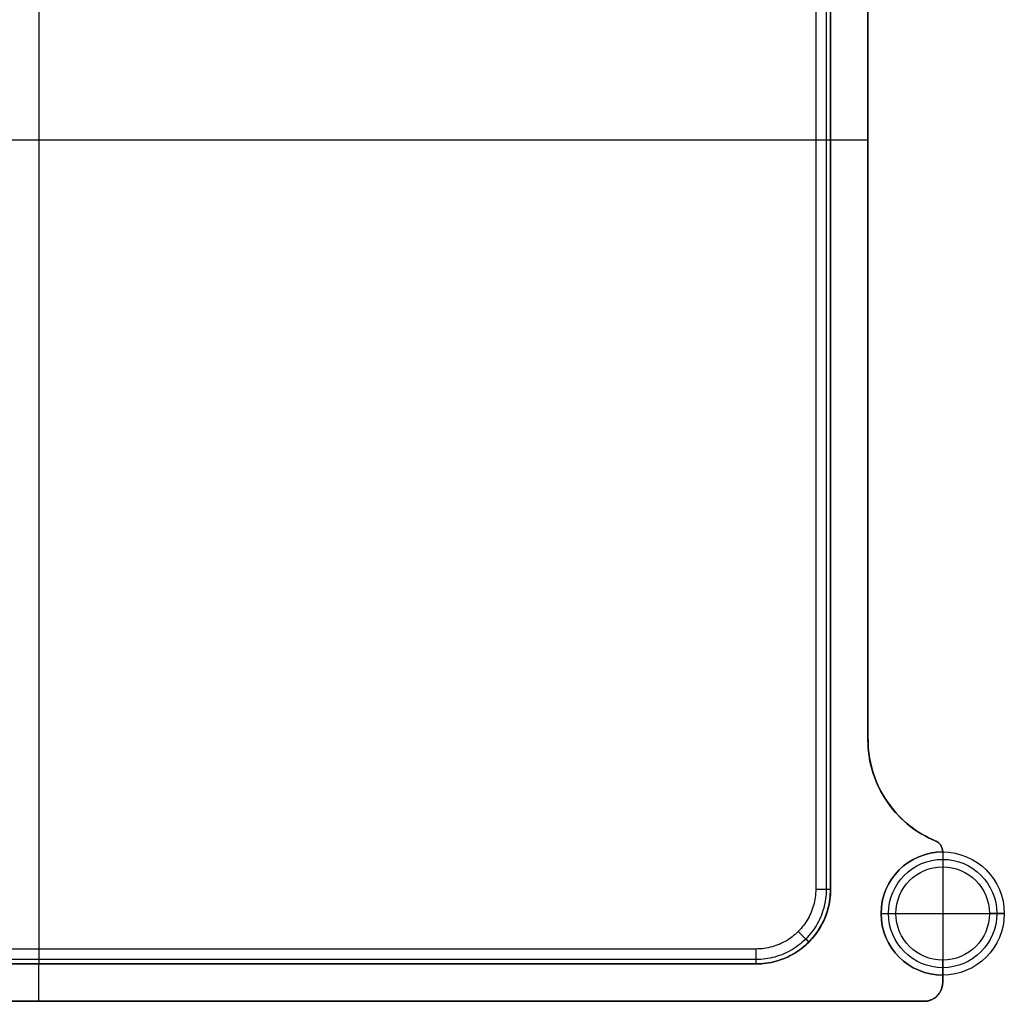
# Model space of a CAD drawing. Extents: x 852 to 2339, y -263 to 263.
# Tile 29 of 37: x 2076 to 2339, y -263 to 0. Entities that reach past the tile are written whole.
import ezdxf

# ---------------------------------------------------------------- set-up
doc = ezdxf.new("R2010")
doc.units = 0
doc.layers.add('PREDEFINITO', color=7, linetype='CONTINUOUS')

msp = doc.modelspace()

# ---------------------------------------------------------------- linework, layer by layer
at = {"layer": 'PREDEFINITO'}
for p, q in [((2081, 188.53, 435), (2081, -252.83, 435)), ((2081, 184.53, 440), (2081, -248.83, 440)), ((2288.97, 142.55, 440), (2288.97, -232.83, 440)), ((2291.8, 142.55, 438.83), (2291.8, -232.83, 438.83)), ((2292.97, 98.53, 435), (2292.97, -192.83, 435)), ((2292.97, 98.53, 436), (2292.97, -192.83, 436)), ((2292.97, 98.53, 380), (2292.97, -192.83, 380)), ((2292.97, 98.53, 435), (2292.97, -192.83, 435)), ((2292.97, -192.83, 407.5), (2292.97, 98.53, 407.5)), ((2292.97, -192.83, 380), (2292.97, 98.53, 380)), ((2302.97, -192.83, 380), (2302.97, 98.53, 380)), ((2302.97, -192.83, 435), (2302.97, 98.53, 435)), ((2302.97, 98.53, 407.5), (2302.97, -192.83, 407.5)), ((2302.97, -192.83, 380), (2302.97, 98.53, 380)), ((1869.03, -32.15, 435), (2292.97, -32.15, 435)), ((1873.03, -32.15, 440), (2288.97, -32.15, 440)), ((2292.97, -32.15, 380), (2302.97, -32.15, 380)), ((2292.97, -32.15, 435), (2302.97, -32.15, 435)), ((2292.97, -192.83, 435), (2292.97, -232.83, 435)), ((2292.97, -192.83, 436), (2292.97, -232.83, 436)), ((2292.97, -192.83, 435), (2292.97, -192.83, 436)), ((2292.97, -192.83, 380), (2292.97, -232.83, 380)), ((2292.97, -192.83, 435), (2292.97, -232.83, 435)), ((2292.97, -232.83, 407.5), (2292.97, -192.83, 407.5)), ((2292.97, -192.83, 380), (2292.97, -192.83, 435)), ((2292.97, -232.83, 380), (2292.97, -192.83, 380)), ((2302.99, -193.85, 380), (2302.97, -192.83, 380)), ((2302.99, -193.85, 435), (2302.97, -192.83, 435)), ((2302.97, -192.83, 407.5), (2302.99, -193.85, 407.5)), ((2302.97, -192.83, 380), (2302.97, -192.83, 435)), ((2303.04, -194.86, 380), (2302.99, -193.85, 380)), ((2303.04, -194.86, 435), (2302.99, -193.85, 435)), ((2302.99, -193.85, 407.5), (2303.04, -194.86, 407.5)), ((2303.13, -195.87, 380), (2303.04, -194.86, 380)), ((2303.13, -195.87, 435), (2303.04, -194.86, 435)), ((2303.04, -194.86, 407.5), (2303.13, -195.87, 407.5)), ((2303.25, -196.87, 380), (2303.13, -195.87, 380)), ((2303.25, -196.87, 435), (2303.13, -195.87, 435)), ((2303.13, -195.87, 407.5), (2303.25, -196.87, 407.5)), ((2303.41, -197.87, 380), (2303.25, -196.87, 380)), ((2303.41, -197.87, 435), (2303.25, -196.87, 435)), ((2303.25, -196.87, 407.5), (2303.41, -197.87, 407.5)), ((2303.6, -198.87, 380), (2303.41, -197.87, 380)), ((2303.6, -198.87, 435), (2303.41, -197.87, 435)), ((2303.41, -197.87, 407.5), (2303.6, -198.87, 407.5)), ((2303.83, -199.86, 380), (2303.6, -198.87, 380)), ((2303.83, -199.86, 435), (2303.6, -198.87, 435)), ((2303.6, -198.87, 407.5), (2303.83, -199.86, 407.5)), ((2304.09, -200.83, 380), (2303.83, -199.86, 380)), ((2304.09, -200.83, 435), (2303.83, -199.86, 435)), ((2303.83, -199.86, 407.5), (2304.09, -200.83, 407.5)), ((2304.38, -201.8, 380), (2304.09, -200.83, 380)), ((2304.38, -201.8, 435), (2304.09, -200.83, 435)), ((2304.09, -200.83, 407.5), (2304.38, -201.8, 407.5)), ((2304.71, -202.76, 380), (2304.38, -201.8, 380)), ((2304.71, -202.76, 435), (2304.38, -201.8, 435)), ((2304.38, -201.8, 407.5), (2304.71, -202.76, 407.5)), ((2305.07, -203.71, 380), (2304.71, -202.76, 380)), ((2305.07, -203.71, 435), (2304.71, -202.76, 435)), ((2304.71, -202.76, 407.5), (2305.07, -203.71, 407.5)), ((2305.46, -204.64, 380), (2305.07, -203.71, 380)), ((2305.46, -204.64, 435), (2305.07, -203.71, 435)), ((2305.07, -203.71, 407.5), (2305.46, -204.64, 407.5)), ((2305.89, -205.56, 380), (2305.46, -204.64, 380)), ((2305.89, -205.56, 435), (2305.46, -204.64, 435)), ((2305.46, -204.64, 407.5), (2305.89, -205.56, 407.5)), ((2306.34, -206.47, 380), (2305.89, -205.56, 380)), ((2306.34, -206.47, 435), (2305.89, -205.56, 435)), ((2305.89, -205.56, 407.5), (2306.34, -206.47, 407.5)), ((2306.83, -207.36, 380), (2306.34, -206.47, 380)), ((2306.83, -207.36, 435), (2306.34, -206.47, 435)), ((2306.34, -206.47, 407.5), (2306.83, -207.36, 407.5)), ((2307.35, -208.23, 380), (2306.83, -207.36, 380)), ((2307.35, -208.23, 435), (2306.83, -207.36, 435)), ((2306.83, -207.36, 407.5), (2307.35, -208.23, 407.5)), ((2307.89, -209.08, 380), (2307.35, -208.23, 380)), ((2307.89, -209.08, 435), (2307.35, -208.23, 435)), ((2307.35, -208.23, 407.5), (2307.89, -209.08, 407.5)), ((2308.47, -209.91, 380), (2307.89, -209.08, 380)), ((2308.47, -209.91, 435), (2307.89, -209.08, 435)), ((2307.89, -209.08, 407.5), (2308.47, -209.91, 407.5)), ((2309.08, -210.73, 380), (2308.47, -209.91, 380)), ((2309.08, -210.73, 435), (2308.47, -209.91, 435)), ((2308.47, -209.91, 407.5), (2309.08, -210.73, 407.5)), ((2309.71, -211.52, 380), (2309.08, -210.73, 380)), ((2309.71, -211.52, 435), (2309.08, -210.73, 435)), ((2309.08, -210.73, 407.5), (2309.71, -211.52, 407.5)), ((2310.37, -212.29, 380), (2309.71, -211.52, 380)), ((2310.37, -212.29, 435), (2309.71, -211.52, 435)), ((2309.71, -211.52, 407.5), (2310.37, -212.29, 407.5)), ((2311.05, -213.03, 380), (2310.37, -212.29, 380)), ((2311.05, -213.03, 435), (2310.37, -212.29, 435)), ((2310.37, -212.29, 407.5), (2311.05, -213.03, 407.5)), ((2311.76, -213.75, 380), (2311.05, -213.03, 380)), ((2311.76, -213.75, 435), (2311.05, -213.03, 435)), ((2311.05, -213.03, 407.5), (2311.76, -213.75, 407.5)), ((2312.5, -214.45, 380), (2311.76, -213.75, 380)), ((2312.5, -214.45, 435), (2311.76, -213.75, 435)), ((2311.76, -213.75, 407.5), (2312.5, -214.45, 407.5)), ((2313.26, -215.12, 380), (2312.5, -214.45, 380)), ((2313.26, -215.12, 435), (2312.5, -214.45, 435)), ((2312.5, -214.45, 407.5), (2313.26, -215.12, 407.5)), ((2314.04, -215.76, 380), (2313.26, -215.12, 380)), ((2314.04, -215.76, 435), (2313.26, -215.12, 435)), ((2313.26, -215.12, 407.5), (2314.04, -215.76, 407.5)), ((2314.85, -216.38, 380), (2314.04, -215.76, 380)), ((2314.85, -216.38, 435), (2314.04, -215.76, 435)), ((2314.04, -215.76, 407.5), (2314.85, -216.38, 407.5)), ((2315.67, -216.97, 380), (2314.85, -216.38, 380)), ((2315.67, -216.97, 435), (2314.85, -216.38, 435)), ((2314.85, -216.38, 407.5), (2315.67, -216.97, 407.5)), ((2316.52, -217.53, 380), (2315.67, -216.97, 380)), ((2316.52, -217.53, 435), (2315.67, -216.97, 435)), ((2315.67, -216.97, 407.5), (2316.52, -217.53, 407.5)), ((2317.38, -218.06, 380), (2316.52, -217.53, 380)), ((2317.38, -218.06, 435), (2316.52, -217.53, 435)), ((2316.52, -217.53, 407.5), (2317.38, -218.06, 407.5)), ((2318.26, -218.56, 380), (2317.38, -218.06, 380)), ((2318.26, -218.56, 435), (2317.38, -218.06, 435)), ((2317.38, -218.06, 407.5), (2318.26, -218.56, 407.5)), ((2319.16, -219.03, 380), (2318.26, -218.56, 380)), ((2319.16, -219.03, 435), (2318.26, -218.56, 435)), ((2318.26, -218.56, 407.5), (2319.16, -219.03, 407.5)), ((2320.07, -219.46, 380), (2319.16, -219.03, 380)), ((2320.07, -219.46, 435), (2319.16, -219.03, 435)), ((2319.16, -219.03, 407.5), (2320.07, -219.46, 407.5)), ((2321, -219.87, 380), (2320.07, -219.46, 380)), ((2321, -219.87, 435), (2320.07, -219.46, 435)), ((2320.07, -219.46, 407.5), (2321, -219.87, 407.5)), ((2321.1, -219.91, 380), (2321, -219.87, 380)), ((2321.1, -219.91, 435), (2321, -219.87, 435)), ((2321, -219.87, 407.5), (2321.1, -219.91, 407.5)), ((2321, -219.87, 380), (2321, -219.87, 435)), ((2321.2, -219.96, 380), (2321.1, -219.91, 380)), ((2321.2, -219.96, 435), (2321.1, -219.91, 435)), ((2321.1, -219.91, 407.5), (2321.2, -219.96, 407.5)), ((2321.3, -220.01, 380), (2321.2, -219.96, 380)), ((2321.3, -220.01, 435), (2321.2, -219.96, 435)), ((2321.2, -219.96, 407.5), (2321.3, -220.01, 407.5)), ((2321.4, -220.07, 380), (2321.3, -220.01, 380)), ((2321.4, -220.07, 435), (2321.3, -220.01, 435)), ((2321.3, -220.01, 407.5), (2321.4, -220.07, 407.5)), ((2321.49, -220.13, 380), (2321.4, -220.07, 380)), ((2321.49, -220.13, 435), (2321.4, -220.07, 435)), ((2321.4, -220.07, 407.5), (2321.49, -220.13, 407.5)), ((2321.58, -220.19, 380), (2321.49, -220.13, 380)), ((2321.58, -220.19, 435), (2321.49, -220.13, 435)), ((2321.49, -220.13, 407.5), (2321.58, -220.19, 407.5)), ((2321.67, -220.25, 380), (2321.58, -220.19, 380)), ((2321.67, -220.25, 435), (2321.58, -220.19, 435)), ((2321.58, -220.19, 407.5), (2321.67, -220.25, 407.5)), ((2321.76, -220.32, 380), (2321.67, -220.25, 380)), ((2321.76, -220.32, 435), (2321.67, -220.25, 435)), ((2321.67, -220.25, 407.5), (2321.76, -220.32, 407.5)), ((2321.85, -220.39, 380), (2321.76, -220.32, 380)), ((2321.85, -220.39, 435), (2321.76, -220.32, 435)), ((2321.76, -220.32, 407.5), (2321.85, -220.39, 407.5)), ((2321.93, -220.46, 380), (2321.85, -220.39, 380)), ((2321.93, -220.46, 435), (2321.85, -220.39, 435)), ((2321.85, -220.39, 407.5), (2321.93, -220.46, 407.5)), ((2322.01, -220.54, 380), (2321.93, -220.46, 380)), ((2322.01, -220.54, 435), (2321.93, -220.46, 435)), ((2321.93, -220.46, 407.5), (2322.01, -220.54, 407.5)), ((2322.09, -220.62, 380), (2322.01, -220.54, 380)), ((2322.09, -220.62, 435), (2322.01, -220.54, 435)), ((2322.01, -220.54, 407.5), (2322.09, -220.62, 407.5)), ((2322.16, -220.7, 380), (2322.09, -220.62, 380)), ((2322.16, -220.7, 435), (2322.09, -220.62, 435)), ((2322.09, -220.62, 407.5), (2322.16, -220.7, 407.5)), ((2322.24, -220.79, 380), (2322.16, -220.7, 380)), ((2322.24, -220.79, 435), (2322.16, -220.7, 435)), ((2322.16, -220.7, 407.5), (2322.24, -220.79, 407.5)), ((2322.31, -220.87, 380), (2322.24, -220.79, 380)), ((2322.31, -220.87, 435), (2322.24, -220.79, 435)), ((2322.24, -220.79, 407.5), (2322.31, -220.87, 407.5)), ((2322.37, -220.96, 380), (2322.31, -220.87, 380)), ((2322.37, -220.96, 435), (2322.31, -220.87, 435)), ((2322.31, -220.87, 407.5), (2322.37, -220.96, 407.5)), ((2322.44, -221.05, 380), (2322.37, -220.96, 380)), ((2322.44, -221.05, 435), (2322.37, -220.96, 435)), ((2322.37, -220.96, 407.5), (2322.44, -221.05, 407.5)), ((2322.5, -221.15, 380), (2322.44, -221.05, 380)), ((2322.5, -221.15, 435), (2322.44, -221.05, 435)), ((2322.44, -221.05, 407.5), (2322.5, -221.15, 407.5)), ((2322.55, -221.24, 380), (2322.5, -221.15, 380)), ((2322.55, -221.24, 435), (2322.5, -221.15, 435)), ((2322.5, -221.15, 407.5), (2322.55, -221.24, 407.5)), ((2322.61, -221.34, 380), (2322.55, -221.24, 380)), ((2322.61, -221.34, 435), (2322.55, -221.24, 435)), ((2322.55, -221.24, 407.5), (2322.61, -221.34, 407.5)), ((2322.66, -221.44, 380), (2322.61, -221.34, 380)), ((2322.66, -221.44, 435), (2322.61, -221.34, 435)), ((2322.61, -221.34, 407.5), (2322.66, -221.44, 407.5)), ((2322.7, -221.54, 380), (2322.66, -221.44, 380)), ((2322.7, -221.54, 435), (2322.66, -221.44, 435)), ((2322.66, -221.44, 407.5), (2322.7, -221.54, 407.5)), ((2322.75, -221.64, 380), (2322.7, -221.54, 380)), ((2322.75, -221.64, 435), (2322.7, -221.54, 435)), ((2322.7, -221.54, 407.5), (2322.75, -221.64, 407.5)), ((2322.78, -221.74, 380), (2322.75, -221.64, 380)), ((2322.78, -221.74, 435), (2322.75, -221.64, 435)), ((2322.75, -221.64, 407.5), (2322.78, -221.74, 407.5)), ((2322.82, -221.85, 380), (2322.78, -221.74, 380)), ((2322.82, -221.85, 435), (2322.78, -221.74, 435)), ((2322.78, -221.74, 407.5), (2322.82, -221.85, 407.5)), ((2322.85, -221.96, 380), (2322.82, -221.85, 380)), ((2322.85, -221.96, 435), (2322.82, -221.85, 435)), ((2322.82, -221.85, 407.5), (2322.85, -221.96, 407.5)), ((2322.88, -222.06, 380), (2322.85, -221.96, 380)), ((2322.88, -222.06, 435), (2322.85, -221.96, 435)), ((2322.85, -221.96, 407.5), (2322.88, -222.06, 407.5)), ((2322.91, -222.17, 380), (2322.88, -222.06, 380)), ((2322.91, -222.17, 435), (2322.88, -222.06, 435)), ((2322.88, -222.06, 407.5), (2322.91, -222.17, 407.5)), ((2322.93, -222.28, 380), (2322.91, -222.17, 380)), ((2322.93, -222.28, 435), (2322.91, -222.17, 435)), ((2322.91, -222.17, 407.5), (2322.93, -222.28, 407.5)), ((2322.94, -222.39, 380), (2322.93, -222.28, 380)), ((2322.94, -222.39, 435), (2322.93, -222.28, 435)), ((2322.93, -222.28, 407.5), (2322.94, -222.39, 407.5)), ((2322.96, -222.5, 380), (2322.94, -222.39, 380)), ((2322.96, -222.5, 435), (2322.94, -222.39, 435)), ((2322.94, -222.39, 407.5), (2322.96, -222.5, 407.5)), ((2322.97, -222.61, 380), (2322.96, -222.5, 380)), ((2322.97, -222.61, 435), (2322.96, -222.5, 435)), ((2322.96, -222.5, 407.5), (2322.97, -222.61, 407.5)), ((2322.97, -222.72, 380), (2322.97, -222.61, 380)), ((2322.97, -222.72, 435), (2322.97, -222.61, 435)), ((2322.97, -222.61, 407.5), (2322.97, -222.72, 407.5)), ((2322.97, -222.83, 380), (2322.97, -222.72, 380)), ((2322.97, -222.83, 435), (2322.97, -222.72, 435)), ((2322.97, -222.72, 407.5), (2322.97, -222.83, 407.5)), ((2322.97, -222.83, 435), (2322.97, -226.83, 0)), ((2322.97, -222.83, 435), (2322.97, -255.83, 435)), ((2322.97, -222.83, 435), (2322.97, -222.83, 380)), ((2322.97, -226.83, 0), (2322.97, -251.83, 0)), ((2288.89, -234.47, 440), (2288.83, -235.01, 440)), ((2288.94, -233.92, 440), (2288.89, -234.47, 440)), ((2288.97, -233.38, 440), (2288.94, -233.92, 440)), ((2288.97, -232.83, 440), (2288.97, -233.38, 440)), ((2291.76, -234.12, 438.83), (2291.71, -234.76, 438.83)), ((2291.79, -233.48, 438.83), (2291.76, -234.12, 438.83)), ((2291.8, -232.83, 438.83), (2291.79, -233.48, 438.83)), ((2292.93, -234.2, 435), (2292.87, -234.88, 435)), ((2292.93, -234.2, 436), (2292.87, -234.88, 436)), ((2292.93, -234.2, 380), (2292.87, -234.88, 380)), ((2292.93, -234.2, 435), (2292.87, -234.88, 435)), ((2292.87, -234.88, 407.5), (2292.93, -234.2, 407.5)), ((2292.96, -233.52, 435), (2292.93, -234.2, 435)), ((2292.96, -233.52, 436), (2292.93, -234.2, 436)), ((2292.96, -233.52, 380), (2292.93, -234.2, 380)), ((2292.96, -233.52, 435), (2292.93, -234.2, 435)), ((2292.93, -234.2, 407.5), (2292.96, -233.52, 407.5)), ((2292.97, -232.83, 435), (2292.96, -233.52, 435)), ((2292.97, -232.83, 436), (2292.96, -233.52, 436)), ((2292.97, -232.83, 380), (2292.96, -233.52, 380)), ((2292.97, -232.83, 435), (2292.96, -233.52, 435)), ((2292.96, -233.52, 407.5), (2292.97, -232.83, 407.5)), ((2292.97, -232.83, 435), (2292.97, -232.83, 436)), ((2292.97, -232.83, 380), (2292.97, -232.83, 435)), ((2288.38, -237.15, 440), (2288.23, -237.67, 440)), ((2288.52, -236.62, 440), (2288.38, -237.15, 440)), ((2288.64, -236.09, 440), (2288.52, -236.62, 440)), ((2288.74, -235.55, 440), (2288.64, -236.09, 440)), ((2288.83, -235.01, 440), (2288.74, -235.55, 440)), ((2291.41, -236.66, 438.83), (2291.27, -237.29, 438.83)), ((2291.53, -236.03, 438.83), (2291.41, -236.66, 438.83)), ((2291.63, -235.4, 438.83), (2291.53, -236.03, 438.83)), ((2291.71, -234.76, 438.83), (2291.63, -235.4, 438.83)), ((2292.56, -236.9, 435), (2292.41, -237.57, 435)), ((2292.56, -236.9, 436), (2292.41, -237.57, 436)), ((2292.56, -236.9, 380), (2292.41, -237.57, 380)), ((2292.56, -236.9, 435), (2292.41, -237.57, 435)), ((2292.41, -237.57, 407.5), (2292.56, -236.9, 407.5)), ((2292.68, -236.23, 435), (2292.56, -236.9, 435)), ((2292.68, -236.23, 436), (2292.56, -236.9, 436)), ((2292.68, -236.23, 380), (2292.56, -236.9, 380)), ((2292.68, -236.23, 435), (2292.56, -236.9, 435)), ((2292.56, -236.9, 407.5), (2292.68, -236.23, 407.5)), ((2292.79, -235.56, 435), (2292.68, -236.23, 435)), ((2292.79, -235.56, 436), (2292.68, -236.23, 436)), ((2292.79, -235.56, 380), (2292.68, -236.23, 380)), ((2292.79, -235.56, 435), (2292.68, -236.23, 435)), ((2292.68, -236.23, 407.5), (2292.79, -235.56, 407.5)), ((2292.87, -234.88, 435), (2292.79, -235.56, 435)), ((2292.87, -234.88, 436), (2292.79, -235.56, 436)), ((2292.87, -234.88, 380), (2292.79, -235.56, 380)), ((2292.87, -234.88, 435), (2292.79, -235.56, 435)), ((2292.79, -235.56, 407.5), (2292.87, -234.88, 407.5)), ((2287.43, -239.71, 440), (2287.18, -240.2, 440)), ((2287.65, -239.21, 440), (2287.43, -239.71, 440)), ((2287.86, -238.7, 440), (2287.65, -239.21, 440)), ((2288.05, -238.19, 440), (2287.86, -238.7, 440)), ((2288.23, -237.67, 440), (2288.05, -238.19, 440)), ((2290.49, -239.74, 438.83), (2290.25, -240.34, 438.83)), ((2290.72, -239.14, 438.83), (2290.49, -239.74, 438.83)), ((2290.92, -238.53, 438.83), (2290.72, -239.14, 438.83)), ((2291.11, -237.91, 438.83), (2290.92, -238.53, 438.83)), ((2291.27, -237.29, 438.83), (2291.11, -237.91, 438.83)), ((2291.82, -239.53, 435), (2291.58, -240.17, 435)), ((2291.82, -239.53, 436), (2291.58, -240.17, 436)), ((2291.82, -239.53, 380), (2291.58, -240.17, 380)), ((2291.82, -239.53, 435), (2291.58, -240.17, 435)), ((2291.58, -240.17, 407.5), (2291.82, -239.53, 407.5)), ((2292.04, -238.88, 435), (2291.82, -239.53, 435)), ((2292.04, -238.88, 436), (2291.82, -239.53, 436)), ((2292.04, -238.88, 380), (2291.82, -239.53, 380)), ((2292.04, -238.88, 435), (2291.82, -239.53, 435)), ((2291.82, -239.53, 407.5), (2292.04, -238.88, 407.5)), ((2292.23, -238.23, 435), (2292.04, -238.88, 435)), ((2292.23, -238.23, 436), (2292.04, -238.88, 436)), ((2292.23, -238.23, 380), (2292.04, -238.88, 380)), ((2292.23, -238.23, 435), (2292.04, -238.88, 435)), ((2292.04, -238.88, 407.5), (2292.23, -238.23, 407.5)), ((2292.41, -237.57, 435), (2292.23, -238.23, 435)), ((2292.41, -237.57, 436), (2292.23, -238.23, 436)), ((2292.41, -237.57, 380), (2292.23, -238.23, 380)), ((2292.41, -237.57, 435), (2292.23, -238.23, 435)), ((2292.23, -238.23, 407.5), (2292.41, -237.57, 407.5)), ((2306.47, -239.33, 435), (2310.47, -239.33, 0)), ((2306.47, -239.33, 435), (2339.47, -239.33, 435)), ((2306.47, -239.33, 380), (2306.47, -239.33, 435)), ((2310.47, -239.33, 0), (2335.47, -239.33, 0)), ((2322.97, -239.33, 435), (2322.97, -239.33, 0)), ((2339.47, -239.33, 435), (2335.47, -239.33, 0)), ((2285.73, -242.5, 440), (2285.39, -242.93, 440)), ((2286.05, -242.06, 440), (2285.73, -242.5, 440)), ((2286.36, -241.61, 440), (2286.05, -242.06, 440)), ((2286.65, -241.15, 440), (2286.36, -241.61, 440)), ((2286.92, -240.68, 440), (2286.65, -241.15, 440)), ((2287.18, -240.2, 440), (2286.92, -240.68, 440)), ((2289.39, -242.06, 438.83), (2289.07, -242.62, 438.83)), ((2289.7, -241.5, 438.83), (2289.39, -242.06, 438.83)), ((2289.98, -240.92, 438.83), (2289.7, -241.5, 438.83)), ((2290.25, -240.34, 438.83), (2289.98, -240.92, 438.83)), ((2290.73, -242.03, 435), (2290.41, -242.63, 435)), ((2290.73, -242.03, 436), (2290.41, -242.63, 436)), ((2290.73, -242.03, 380), (2290.41, -242.63, 380)), ((2290.73, -242.03, 435), (2290.41, -242.63, 435)), ((2290.41, -242.63, 407.5), (2290.73, -242.03, 407.5)), ((2291.04, -241.42, 435), (2290.73, -242.03, 435)), ((2291.04, -241.42, 436), (2290.73, -242.03, 436)), ((2291.04, -241.42, 380), (2290.73, -242.03, 380)), ((2291.04, -241.42, 435), (2290.73, -242.03, 435)), ((2290.73, -242.03, 407.5), (2291.04, -241.42, 407.5)), ((2291.32, -240.8, 435), (2291.04, -241.42, 435)), ((2291.32, -240.8, 436), (2291.04, -241.42, 436)), ((2291.32, -240.8, 380), (2291.04, -241.42, 380)), ((2291.32, -240.8, 435), (2291.04, -241.42, 435)), ((2291.04, -241.42, 407.5), (2291.32, -240.8, 407.5)), ((2291.58, -240.17, 435), (2291.32, -240.8, 435)), ((2291.58, -240.17, 436), (2291.32, -240.8, 436)), ((2291.58, -240.17, 380), (2291.32, -240.8, 380)), ((2291.58, -240.17, 435), (2291.32, -240.8, 435)), ((2291.32, -240.8, 407.5), (2291.58, -240.17, 407.5)), ((2283.49, -244.9, 440), (2283.07, -245.25, 440)), ((2283.9, -244.53, 440), (2283.49, -244.9, 440)), ((2284.29, -244.15, 440), (2283.9, -244.53, 440)), ((2284.67, -243.76, 440), (2284.29, -244.15, 440)), ((2285.04, -243.35, 440), (2284.67, -243.76, 440)), ((2285.39, -242.93, 440), (2285.04, -243.35, 440)), ((2287.58, -244.72, 438.83), (2287.17, -245.21, 438.83)), ((2287.98, -244.21, 438.83), (2287.58, -244.72, 438.83)), ((2288.36, -243.69, 438.83), (2287.98, -244.21, 438.83)), ((2288.72, -243.16, 438.83), (2288.36, -243.69, 438.83)), ((2288.91, -244.92, 435), (2288.49, -245.45, 435)), ((2288.91, -244.92, 436), (2288.49, -245.45, 436)), ((2288.91, -244.92, 380), (2288.49, -245.45, 380)), ((2288.91, -244.92, 435), (2288.49, -245.45, 435)), ((2288.49, -245.45, 407.5), (2288.91, -244.92, 407.5)), ((2289.07, -242.62, 438.83), (2288.72, -243.16, 438.83)), ((2289.31, -244.37, 435), (2288.91, -244.92, 435)), ((2289.31, -244.37, 436), (2288.91, -244.92, 436)), ((2289.31, -244.37, 380), (2288.91, -244.92, 380)), ((2289.31, -244.37, 435), (2288.91, -244.92, 435)), ((2288.91, -244.92, 407.5), (2289.31, -244.37, 407.5)), ((2289.7, -243.8, 435), (2289.31, -244.37, 435)), ((2289.7, -243.8, 436), (2289.31, -244.37, 436)), ((2289.7, -243.8, 380), (2289.31, -244.37, 380)), ((2289.7, -243.8, 435), (2289.31, -244.37, 435)), ((2289.31, -244.37, 407.5), (2289.7, -243.8, 407.5)), ((2290.06, -243.22, 435), (2289.7, -243.8, 435)), ((2290.06, -243.22, 436), (2289.7, -243.8, 436)), ((2290.06, -243.22, 380), (2289.7, -243.8, 380)), ((2290.06, -243.22, 435), (2289.7, -243.8, 435)), ((2289.7, -243.8, 407.5), (2290.06, -243.22, 407.5)), ((2290.41, -242.63, 435), (2290.06, -243.22, 435)), ((2290.41, -242.63, 436), (2290.06, -243.22, 436)), ((2290.41, -242.63, 380), (2290.06, -243.22, 380)), ((2290.41, -242.63, 435), (2290.06, -243.22, 435)), ((2290.06, -243.22, 407.5), (2290.41, -242.63, 407.5)), ((2278.85, -247.72, 440), (2278.33, -247.91, 440)), ((2279.35, -247.51, 440), (2278.85, -247.72, 440)), ((2279.85, -247.28, 440), (2279.35, -247.51, 440)), ((2280.34, -247.04, 440), (2279.85, -247.28, 440)), ((2280.82, -246.78, 440), (2280.34, -247.04, 440)), ((2281.29, -246.51, 440), (2280.82, -246.78, 440)), ((2281.75, -246.21, 440), (2281.29, -246.51, 440)), ((2282.2, -245.91, 440), (2281.75, -246.21, 440)), ((2282.65, -245.58, 440), (2282.2, -245.91, 440)), ((2283.07, -245.25, 440), (2282.65, -245.58, 440)), ((2284.86, -247.44, 438.83), (2284.35, -247.84, 438.83)), ((2285.35, -247.03, 438.83), (2284.86, -247.44, 438.83)), ((2285.83, -246.6, 438.83), (2285.35, -247.03, 438.83)), ((2286.29, -246.15, 438.83), (2285.83, -246.6, 438.83)), ((2286.63, -247.45, 435), (2286.12, -247.91, 435)), ((2286.63, -247.45, 436), (2286.12, -247.91, 436)), ((2286.63, -247.45, 380), (2286.12, -247.91, 380)), ((2286.63, -247.45, 435), (2286.12, -247.91, 435)), ((2286.12, -247.91, 407.5), (2286.63, -247.45, 407.5)), ((2286.74, -245.69, 438.83), (2286.29, -246.15, 438.83)), ((2287.12, -246.97, 435), (2286.63, -247.45, 435)), ((2287.12, -246.97, 436), (2286.63, -247.45, 436)), ((2287.12, -246.97, 380), (2286.63, -247.45, 380)), ((2287.12, -246.97, 435), (2286.63, -247.45, 435)), ((2286.63, -247.45, 407.5), (2287.12, -246.97, 407.5)), ((2287.17, -245.21, 438.83), (2286.74, -245.69, 438.83)), ((2287.59, -246.48, 435), (2287.12, -246.97, 435)), ((2287.59, -246.48, 436), (2287.12, -246.97, 436)), ((2287.59, -246.48, 380), (2287.12, -246.97, 380)), ((2287.59, -246.48, 435), (2287.12, -246.97, 435)), ((2287.12, -246.97, 407.5), (2287.59, -246.48, 407.5)), ((2288.05, -245.98, 435), (2287.59, -246.48, 435)), ((2288.05, -245.98, 436), (2287.59, -246.48, 436)), ((2288.05, -245.98, 380), (2287.59, -246.48, 380)), ((2288.05, -245.98, 435), (2287.59, -246.48, 435)), ((2287.59, -246.48, 407.5), (2288.05, -245.98, 407.5)), ((2288.49, -245.45, 435), (2288.05, -245.98, 435)), ((2288.49, -245.45, 436), (2288.05, -245.98, 436)), ((2288.49, -245.45, 380), (2288.05, -245.98, 380)), ((2288.49, -245.45, 435), (2288.05, -245.98, 435)), ((2288.05, -245.98, 407.5), (2288.49, -245.45, 407.5)), ((2272.97, -248.83, 440), (1889.03, -248.83, 440)), ((2273.52, -248.82, 440), (2272.97, -248.83, 440)), ((2274.07, -248.8, 440), (2273.52, -248.82, 440)), ((2274.61, -248.75, 440), (2274.07, -248.8, 440)), ((2275.15, -248.68, 440), (2274.61, -248.75, 440)), ((2275.69, -248.6, 440), (2275.15, -248.68, 440)), ((2276.23, -248.5, 440), (2275.69, -248.6, 440)), ((2276.76, -248.38, 440), (2276.23, -248.5, 440)), ((2277.29, -248.24, 440), (2276.76, -248.38, 440)), ((2277.82, -248.09, 440), (2277.29, -248.24, 440)), ((2278.33, -247.91, 440), (2277.82, -248.09, 440)), ((2279.88, -250.35, 438.83), (2279.28, -250.58, 438.83)), ((2280.48, -250.11, 438.83), (2279.88, -250.35, 438.83)), ((2281.06, -249.84, 438.83), (2280.48, -250.11, 438.83)), ((2281.64, -249.55, 438.83), (2281.06, -249.84, 438.83)), ((2282.21, -249.25, 438.83), (2281.64, -249.55, 438.83)), ((2282.78, -250.27, 435), (2282.18, -250.59, 435)), ((2282.78, -250.27, 436), (2282.18, -250.59, 436)), ((2282.78, -250.27, 380), (2282.18, -250.59, 380)), ((2282.78, -250.27, 435), (2282.18, -250.59, 435)), ((2282.18, -250.59, 407.5), (2282.78, -250.27, 407.5)), ((2282.76, -248.92, 438.83), (2282.21, -249.25, 438.83)), ((2283.3, -248.58, 438.83), (2282.76, -248.92, 438.83)), ((2283.37, -249.92, 435), (2282.78, -250.27, 435)), ((2283.37, -249.92, 436), (2282.78, -250.27, 436)), ((2283.37, -249.92, 380), (2282.78, -250.27, 380)), ((2283.37, -249.92, 435), (2282.78, -250.27, 435)), ((2282.78, -250.27, 407.5), (2283.37, -249.92, 407.5)), ((2283.84, -248.22, 438.83), (2283.3, -248.58, 438.83)), ((2283.94, -249.56, 435), (2283.37, -249.92, 435)), ((2283.94, -249.56, 436), (2283.37, -249.92, 436)), ((2283.94, -249.56, 380), (2283.37, -249.92, 380)), ((2283.94, -249.56, 435), (2283.37, -249.92, 435)), ((2283.37, -249.92, 407.5), (2283.94, -249.56, 407.5)), ((2284.35, -247.84, 438.83), (2283.84, -248.22, 438.83)), ((2284.51, -249.17, 435), (2283.94, -249.56, 435)), ((2284.51, -249.17, 436), (2283.94, -249.56, 436)), ((2284.51, -249.17, 380), (2283.94, -249.56, 380)), ((2284.51, -249.17, 435), (2283.94, -249.56, 435)), ((2283.94, -249.56, 407.5), (2284.51, -249.17, 407.5)), ((2285.06, -248.77, 435), (2284.51, -249.17, 435)), ((2285.06, -248.77, 436), (2284.51, -249.17, 436)), ((2285.06, -248.77, 380), (2284.51, -249.17, 380)), ((2285.06, -248.77, 435), (2284.51, -249.17, 435)), ((2284.51, -249.17, 407.5), (2285.06, -248.77, 407.5)), ((2285.6, -248.35, 435), (2285.06, -248.77, 435)), ((2285.6, -248.35, 436), (2285.06, -248.77, 436)), ((2285.6, -248.35, 380), (2285.06, -248.77, 380)), ((2285.6, -248.35, 435), (2285.06, -248.77, 435)), ((2285.06, -248.77, 407.5), (2285.6, -248.35, 407.5)), ((2286.12, -247.91, 435), (2285.6, -248.35, 435)), ((2286.12, -247.91, 436), (2285.6, -248.35, 436)), ((2286.12, -247.91, 380), (2285.6, -248.35, 380)), ((2286.12, -247.91, 435), (2285.6, -248.35, 435)), ((2285.6, -248.35, 407.5), (2286.12, -247.91, 407.5)), ((2272.97, -251.66, 438.83), (1889.03, -251.66, 438.83)), ((2272.97, -252.83, 435), (1889.03, -252.83, 435)), ((2272.97, -252.83, 436), (1889.03, -252.83, 436)), ((2272.97, -252.83, 380), (1889.03, -252.83, 380)), ((2272.97, -252.83, 435), (1889.03, -252.83, 435)), ((1889.03, -252.83, 407.5), (2272.97, -252.83, 407.5)), ((1889.03, -252.83, 380), (2272.97, -252.83, 380)), ((2081, -262.83, 380), (2081, -252.83, 380)), ((2081, -262.83, 435), (2081, -252.83, 435)), ((2273.62, -251.65, 438.83), (2272.97, -251.66, 438.83)), ((2273.66, -252.82, 435), (2272.97, -252.83, 435)), ((2273.66, -252.82, 436), (2272.97, -252.83, 436)), ((2273.66, -252.82, 380), (2272.97, -252.83, 380)), ((2273.66, -252.82, 435), (2272.97, -252.83, 435)), ((2272.97, -252.83, 407.5), (2273.66, -252.82, 407.5)), ((2272.97, -252.83, 435), (2272.97, -252.83, 436)), ((2272.97, -252.83, 380), (2272.97, -252.83, 435)), ((2274.26, -251.62, 438.83), (2273.62, -251.65, 438.83)), ((2274.34, -252.79, 435), (2273.66, -252.82, 435)), ((2274.34, -252.79, 436), (2273.66, -252.82, 436)), ((2274.34, -252.79, 380), (2273.66, -252.82, 380)), ((2274.34, -252.79, 435), (2273.66, -252.82, 435)), ((2273.66, -252.82, 407.5), (2274.34, -252.79, 407.5)), ((2274.9, -251.56, 438.83), (2274.26, -251.62, 438.83)), ((2275.02, -252.73, 435), (2274.34, -252.79, 435)), ((2275.02, -252.73, 436), (2274.34, -252.79, 436)), ((2275.02, -252.73, 380), (2274.34, -252.79, 380)), ((2275.02, -252.73, 435), (2274.34, -252.79, 435)), ((2274.34, -252.79, 407.5), (2275.02, -252.73, 407.5)), ((2275.54, -251.49, 438.83), (2274.9, -251.56, 438.83)), ((2275.7, -252.65, 435), (2275.02, -252.73, 435)), ((2275.7, -252.65, 436), (2275.02, -252.73, 436)), ((2275.7, -252.65, 380), (2275.02, -252.73, 380)), ((2275.7, -252.65, 435), (2275.02, -252.73, 435)), ((2275.02, -252.73, 407.5), (2275.7, -252.65, 407.5)), ((2276.17, -251.39, 438.83), (2275.54, -251.49, 438.83)), ((2276.37, -252.54, 435), (2275.7, -252.65, 435)), ((2276.37, -252.54, 436), (2275.7, -252.65, 436)), ((2276.37, -252.54, 380), (2275.7, -252.65, 380)), ((2276.37, -252.54, 435), (2275.7, -252.65, 435)), ((2275.7, -252.65, 407.5), (2276.37, -252.54, 407.5)), ((2276.81, -251.27, 438.83), (2276.17, -251.39, 438.83)), ((2277.04, -252.41, 435), (2276.37, -252.54, 435)), ((2277.04, -252.41, 436), (2276.37, -252.54, 436)), ((2277.04, -252.41, 380), (2276.37, -252.54, 380)), ((2277.04, -252.41, 435), (2276.37, -252.54, 435)), ((2276.37, -252.54, 407.5), (2277.04, -252.41, 407.5)), ((2277.43, -251.13, 438.83), (2276.81, -251.27, 438.83)), ((2277.71, -252.26, 435), (2277.04, -252.41, 435)), ((2277.71, -252.26, 436), (2277.04, -252.41, 436)), ((2277.71, -252.26, 380), (2277.04, -252.41, 380)), ((2277.71, -252.26, 435), (2277.04, -252.41, 435)), ((2277.04, -252.41, 407.5), (2277.71, -252.26, 407.5)), ((2278.06, -250.97, 438.83), (2277.43, -251.13, 438.83)), ((2278.37, -252.09, 435), (2277.71, -252.26, 435)), ((2278.37, -252.09, 436), (2277.71, -252.26, 436)), ((2278.37, -252.09, 380), (2277.71, -252.26, 380)), ((2278.37, -252.09, 435), (2277.71, -252.26, 435)), ((2277.71, -252.26, 407.5), (2278.37, -252.09, 407.5)), ((2278.67, -250.78, 438.83), (2278.06, -250.97, 438.83)), ((2279.02, -251.9, 435), (2278.37, -252.09, 435)), ((2279.02, -251.9, 436), (2278.37, -252.09, 436)), ((2279.02, -251.9, 380), (2278.37, -252.09, 380)), ((2279.02, -251.9, 435), (2278.37, -252.09, 435)), ((2278.37, -252.09, 407.5), (2279.02, -251.9, 407.5)), ((2279.28, -250.58, 438.83), (2278.67, -250.78, 438.83)), ((2279.67, -251.68, 435), (2279.02, -251.9, 435)), ((2279.67, -251.68, 436), (2279.02, -251.9, 436)), ((2279.67, -251.68, 380), (2279.02, -251.9, 380)), ((2279.67, -251.68, 435), (2279.02, -251.9, 435)), ((2279.02, -251.9, 407.5), (2279.67, -251.68, 407.5)), ((2280.31, -251.44, 435), (2279.67, -251.68, 435)), ((2280.31, -251.44, 436), (2279.67, -251.68, 436)), ((2280.31, -251.44, 380), (2279.67, -251.68, 380)), ((2280.31, -251.44, 435), (2279.67, -251.68, 435)), ((2279.67, -251.68, 407.5), (2280.31, -251.44, 407.5)), ((2280.94, -251.18, 435), (2280.31, -251.44, 435)), ((2280.94, -251.18, 436), (2280.31, -251.44, 436)), ((2280.94, -251.18, 380), (2280.31, -251.44, 380)), ((2280.94, -251.18, 435), (2280.31, -251.44, 435)), ((2280.31, -251.44, 407.5), (2280.94, -251.18, 407.5)), ((2281.56, -250.89, 435), (2280.94, -251.18, 435)), ((2281.56, -250.89, 436), (2280.94, -251.18, 436)), ((2281.56, -250.89, 380), (2280.94, -251.18, 380)), ((2281.56, -250.89, 435), (2280.94, -251.18, 435)), ((2280.94, -251.18, 407.5), (2281.56, -250.89, 407.5)), ((2282.18, -250.59, 435), (2281.56, -250.89, 435)), ((2282.18, -250.59, 436), (2281.56, -250.89, 436)), ((2282.18, -250.59, 380), (2281.56, -250.89, 380)), ((2282.18, -250.59, 435), (2281.56, -250.89, 435)), ((2281.56, -250.89, 407.5), (2282.18, -250.59, 407.5)), ((2322.97, -255.83, 435), (2322.97, -251.83, 0)), ((2322.93, -258.51, 380), (2322.95, -258.34, 380)), ((2322.93, -258.51, 435), (2322.95, -258.34, 435)), ((2322.95, -258.34, 407.5), (2322.93, -258.51, 407.5)), ((2322.95, -258.34, 380), (2322.96, -258.17, 380)), ((2322.95, -258.34, 435), (2322.96, -258.17, 435)), ((2322.96, -258.17, 407.5), (2322.95, -258.34, 407.5)), ((2322.96, -258.17, 380), (2322.97, -258, 380)), ((2322.96, -258.17, 435), (2322.97, -258, 435)), ((2322.97, -258, 407.5), (2322.96, -258.17, 407.5)), ((2322.97, -257.83, 380), (2322.97, -255.83, 380)), ((2322.97, -257.83, 435), (2322.97, -255.83, 435)), ((2322.97, -255.83, 435), (2322.97, -255.83, 380)), ((2322.97, -255.83, 407.5), (2322.97, -257.83, 407.5)), ((2322.97, -257.83, 380), (2322.97, -255.83, 380)), ((2322.97, -258, 380), (2322.97, -257.83, 380)), ((2322.97, -258, 435), (2322.97, -257.83, 435)), ((2322.97, -257.83, 407.5), (2322.97, -258, 407.5)), ((2322.97, -257.83, 380), (2322.97, -257.83, 435)), ((2321.74, -261.12, 380), (2321.85, -260.99, 380)), ((2321.74, -261.12, 435), (2321.85, -260.99, 435)), ((2321.85, -260.99, 407.5), (2321.74, -261.12, 407.5)), ((2321.85, -260.99, 380), (2321.96, -260.85, 380)), ((2321.85, -260.99, 435), (2321.96, -260.85, 435)), ((2321.96, -260.85, 407.5), (2321.85, -260.99, 407.5)), ((2321.96, -260.85, 380), (2322.06, -260.72, 380)), ((2321.96, -260.85, 435), (2322.06, -260.72, 435)), ((2322.06, -260.72, 407.5), (2321.96, -260.85, 407.5)), ((2322.06, -260.72, 380), (2322.16, -260.57, 380)), ((2322.06, -260.72, 435), (2322.16, -260.57, 435)), ((2322.16, -260.57, 407.5), (2322.06, -260.72, 407.5)), ((2322.16, -260.57, 380), (2322.25, -260.43, 380)), ((2322.16, -260.57, 435), (2322.25, -260.43, 435)), ((2322.25, -260.43, 407.5), (2322.16, -260.57, 407.5)), ((2322.25, -260.43, 380), (2322.33, -260.28, 380)), ((2322.25, -260.43, 435), (2322.33, -260.28, 435)), ((2322.33, -260.28, 407.5), (2322.25, -260.43, 407.5)), ((2322.33, -260.28, 380), (2322.41, -260.13, 380)), ((2322.33, -260.28, 435), (2322.41, -260.13, 435)), ((2322.41, -260.13, 407.5), (2322.33, -260.28, 407.5)), ((2322.41, -260.13, 380), (2322.49, -259.98, 380)), ((2322.41, -260.13, 435), (2322.49, -259.98, 435)), ((2322.49, -259.98, 407.5), (2322.41, -260.13, 407.5)), ((2322.49, -259.98, 380), (2322.56, -259.82, 380)), ((2322.49, -259.98, 435), (2322.56, -259.82, 435)), ((2322.56, -259.82, 407.5), (2322.49, -259.98, 407.5)), ((2322.56, -259.82, 380), (2322.63, -259.67, 380)), ((2322.56, -259.82, 435), (2322.63, -259.67, 435)), ((2322.63, -259.67, 407.5), (2322.56, -259.82, 407.5)), ((2322.63, -259.67, 380), (2322.69, -259.51, 380)), ((2322.63, -259.67, 435), (2322.69, -259.51, 435)), ((2322.69, -259.51, 407.5), (2322.63, -259.67, 407.5)), ((2322.69, -259.51, 380), (2322.74, -259.34, 380)), ((2322.69, -259.51, 435), (2322.74, -259.34, 435)), ((2322.74, -259.34, 407.5), (2322.69, -259.51, 407.5)), ((2322.74, -259.34, 380), (2322.79, -259.18, 380)), ((2322.74, -259.34, 435), (2322.79, -259.18, 435)), ((2322.79, -259.18, 407.5), (2322.74, -259.34, 407.5)), ((2322.79, -259.18, 380), (2322.83, -259.02, 380)), ((2322.79, -259.18, 435), (2322.83, -259.02, 435)), ((2322.83, -259.02, 407.5), (2322.79, -259.18, 407.5)), ((2322.83, -259.02, 380), (2322.87, -258.85, 380)), ((2322.83, -259.02, 435), (2322.87, -258.85, 435)), ((2322.87, -258.85, 407.5), (2322.83, -259.02, 407.5)), ((2322.87, -258.85, 380), (2322.9, -258.68, 380)), ((2322.87, -258.85, 435), (2322.9, -258.68, 435)), ((2322.9, -258.68, 407.5), (2322.87, -258.85, 407.5)), ((2322.9, -258.68, 380), (2322.93, -258.51, 380)), ((2322.9, -258.68, 435), (2322.93, -258.51, 435)), ((2322.93, -258.51, 407.5), (2322.9, -258.68, 407.5)), ((1844.03, -262.83, 380), (2317.97, -262.83, 380)), ((1844.03, -262.83, 435), (2317.97, -262.83, 435)), ((2317.97, -262.83, 407.5), (1844.03, -262.83, 407.5)), ((1844.03, -262.83, 380), (2317.97, -262.83, 380)), ((2317.97, -262.83, 380), (2318.15, -262.83, 380)), ((2317.97, -262.83, 435), (2318.15, -262.83, 435)), ((2318.15, -262.83, 407.5), (2317.97, -262.83, 407.5)), ((2317.97, -262.83, 380), (2317.97, -262.83, 435)), ((2318.15, -262.83, 380), (2318.32, -262.82, 380)), ((2318.15, -262.83, 435), (2318.32, -262.82, 435)), ((2318.32, -262.82, 407.5), (2318.15, -262.83, 407.5)), ((2318.32, -262.82, 380), (2318.49, -262.81, 380)), ((2318.32, -262.82, 435), (2318.49, -262.81, 435)), ((2318.49, -262.81, 407.5), (2318.32, -262.82, 407.5)), ((2318.49, -262.81, 380), (2318.66, -262.79, 380)), ((2318.49, -262.81, 435), (2318.66, -262.79, 435)), ((2318.66, -262.79, 407.5), (2318.49, -262.81, 407.5)), ((2318.66, -262.79, 380), (2318.82, -262.76, 380)), ((2318.66, -262.79, 435), (2318.82, -262.76, 435)), ((2318.82, -262.76, 407.5), (2318.66, -262.79, 407.5)), ((2318.82, -262.76, 380), (2318.99, -262.73, 380)), ((2318.82, -262.76, 435), (2318.99, -262.73, 435)), ((2318.99, -262.73, 407.5), (2318.82, -262.76, 407.5)), ((2318.99, -262.73, 380), (2319.16, -262.69, 380)), ((2318.99, -262.73, 435), (2319.16, -262.69, 435)), ((2319.16, -262.69, 407.5), (2318.99, -262.73, 407.5)), ((2319.16, -262.69, 380), (2319.32, -262.65, 380)), ((2319.16, -262.69, 435), (2319.32, -262.65, 435)), ((2319.32, -262.65, 407.5), (2319.16, -262.69, 407.5)), ((2319.32, -262.65, 380), (2319.49, -262.6, 380)), ((2319.32, -262.65, 435), (2319.49, -262.6, 435)), ((2319.49, -262.6, 407.5), (2319.32, -262.65, 407.5)), ((2319.49, -262.6, 380), (2319.65, -262.54, 380)), ((2319.49, -262.6, 435), (2319.65, -262.54, 435)), ((2319.65, -262.54, 407.5), (2319.49, -262.6, 407.5)), ((2319.65, -262.54, 380), (2319.81, -262.48, 380)), ((2319.65, -262.54, 435), (2319.81, -262.48, 435)), ((2319.81, -262.48, 407.5), (2319.65, -262.54, 407.5)), ((2319.81, -262.48, 380), (2319.97, -262.42, 380)), ((2319.81, -262.48, 435), (2319.97, -262.42, 435)), ((2319.97, -262.42, 407.5), (2319.81, -262.48, 407.5)), ((2319.97, -262.42, 380), (2320.12, -262.35, 380)), ((2319.97, -262.42, 435), (2320.12, -262.35, 435)), ((2320.12, -262.35, 407.5), (2319.97, -262.42, 407.5)), ((2320.12, -262.35, 380), (2320.27, -262.27, 380)), ((2320.12, -262.35, 435), (2320.27, -262.27, 435)), ((2320.27, -262.27, 407.5), (2320.12, -262.35, 407.5)), ((2320.27, -262.27, 380), (2320.43, -262.19, 380)), ((2320.27, -262.27, 435), (2320.43, -262.19, 435)), ((2320.43, -262.19, 407.5), (2320.27, -262.27, 407.5)), ((2320.43, -262.19, 380), (2320.57, -262.1, 380)), ((2320.43, -262.19, 435), (2320.57, -262.1, 435)), ((2320.57, -262.1, 407.5), (2320.43, -262.19, 407.5)), ((2320.57, -262.1, 380), (2320.72, -262.01, 380)), ((2320.57, -262.1, 435), (2320.72, -262.01, 435)), ((2320.72, -262.01, 407.5), (2320.57, -262.1, 407.5)), ((2320.72, -262.01, 380), (2320.86, -261.92, 380)), ((2320.72, -262.01, 435), (2320.86, -261.92, 435)), ((2320.86, -261.92, 407.5), (2320.72, -262.01, 407.5)), ((2320.86, -261.92, 380), (2321, -261.82, 380)), ((2320.86, -261.92, 435), (2321, -261.82, 435)), ((2321, -261.82, 407.5), (2320.86, -261.92, 407.5)), ((2321, -261.82, 380), (2321.13, -261.71, 380)), ((2321, -261.82, 435), (2321.13, -261.71, 435)), ((2321.13, -261.71, 407.5), (2321, -261.82, 407.5)), ((2321.13, -261.71, 380), (2321.26, -261.6, 380)), ((2321.13, -261.71, 435), (2321.26, -261.6, 435)), ((2321.26, -261.6, 407.5), (2321.13, -261.71, 407.5)), ((2321.26, -261.6, 380), (2321.39, -261.49, 380)), ((2321.26, -261.6, 435), (2321.39, -261.49, 435)), ((2321.39, -261.49, 407.5), (2321.26, -261.6, 407.5)), ((2321.39, -261.49, 380), (2321.51, -261.37, 380)), ((2321.39, -261.49, 435), (2321.51, -261.37, 435)), ((2321.51, -261.37, 407.5), (2321.39, -261.49, 407.5)), ((2321.51, -261.37, 380), (2321.63, -261.25, 380)), ((2321.51, -261.37, 435), (2321.63, -261.25, 435)), ((2321.63, -261.25, 407.5), (2321.51, -261.37, 407.5)), ((2321.63, -261.25, 380), (2321.74, -261.12, 380)), ((2321.63, -261.25, 435), (2321.74, -261.12, 435)), ((2321.74, -261.12, 407.5), (2321.63, -261.25, 407.5))]:
    msp.add_line(p, q, dxfattribs=at)
for centre, radius in [((2322.97, -239.33, 435), 16.5), ((2322.97, -239.33, 217.5), 14.5), ((2322.97, -239.33, 0), 12.5), ((2322.97, -239.33, 0), 12.5)]:
    msp.add_circle(centre, radius, dxfattribs=at)
for centre, radius, start, end in [((2332.27, -192.83, 380), 29.29, 180, 247.3801), ((2319.77, -222.83, 380), 3.21, 0, 67.3801), ((2322.97, -239.33, 380), 16.5, 90, 270), ((2322.97, -239.33, 435), 16.5, 90, 270), ((2322.97, -239.33, 407.5), 16.5, 90, 270), ((2322.97, -239.33, 380), 16.5, 90, 270), ((2272.97, -232.83, 380), 20, 270, 360), ((2317.97, -257.83, 380), 5, 270, 0)]:
    msp.add_arc(centre, radius, start, end, dxfattribs=at)
at = {"layer": 'PREDEFINITO', "extrusion": (6.17545e-13, 1, 6.17545e-13)}
msp.add_arc((-2288.97, 436, -232.83), 4, 90, 180, dxfattribs=at)
at = {"layer": 'PREDEFINITO', "extrusion": (0.707107, 0.707107, 3.18239e-11)}
msp.add_arc((-1787.88, 436, 1442.6), 4, 89.9918, 179.9918, dxfattribs=at)
at = {"layer": 'PREDEFINITO', "extrusion": (1, -2.74464e-13, 2.74464e-13)}
msp.add_arc((-248.83, 436, 2272.97), 4, 90, 180, dxfattribs=at)

doc.saveas('drawing.dxf')
